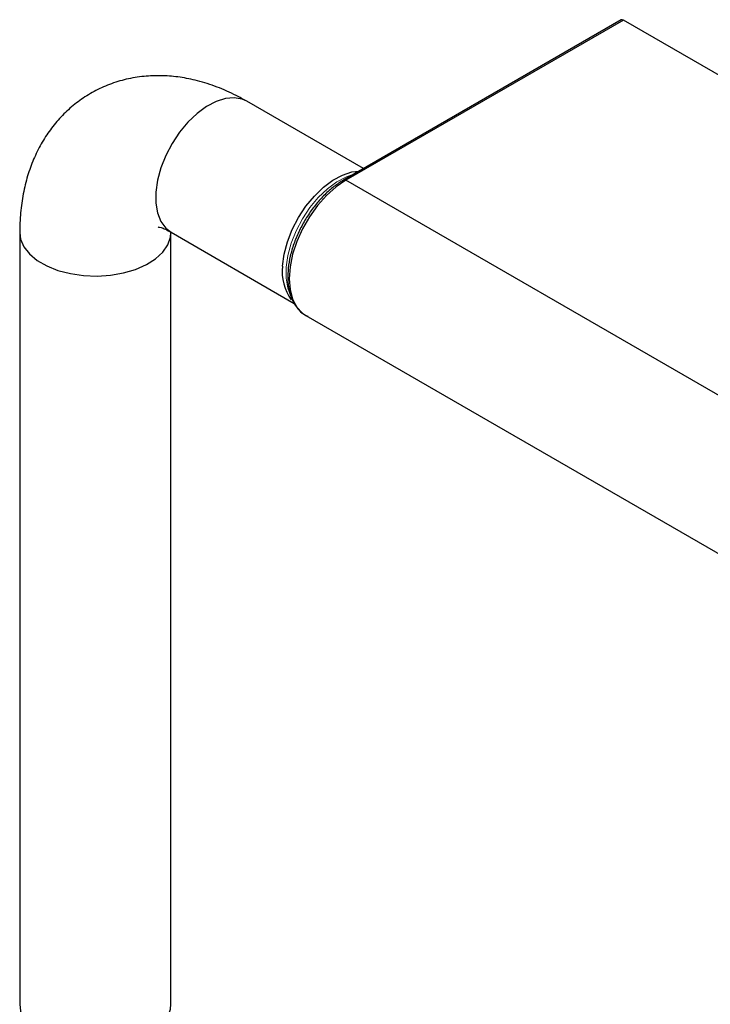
# Model space of a CAD drawing. Header units: millimetres. Extents: x -232 to 226, y 12 to 400.
# Tile 4 of 7: x 80 to 153, y 104 to 208. Entities that reach past the tile are written whole.
import ezdxf

# ---------------------------------------------------------------- set-up
doc = ezdxf.new("R2010")
doc.units = ezdxf.units.MM

msp = doc.modelspace()

# ---------------------------------------------------------------- linework, layer by layer
at = {"color": 7, "linetype": 'Continuous', "lineweight": 25}
for p, q in [((143.407, 208.218), (114.062, 191.278)), ((143.657, 208.193), (114.312, 191.253)), ((220.731, 163.699), (143.657, 208.193)), ((116.155, 192.486), (103.816, 199.609)), ((191.386, 146.759), (114.312, 191.253)), ((79.795, 185.739), (79.795, 104.085)), ((95.795, 104.085), (95.795, 185.739)), ((95.816, 185.752), (108.846, 178.23)), ((110.062, 176.951), (187.137, 132.457))]:
    msp.add_line(p, q, dxfattribs=at)
at = {"color": 8, "linetype": 'Continuous', "lineweight": 25, "flags": 128}
for points in [[(103.816, 199.609), (103.343, 199.824), (102.497, 199.98), (101.564, 199.902), (100.575, 199.592), (99.562, 199.06), (98.557, 198.322), (97.593, 197.404), (96.7, 196.333), (95.907, 195.145), (95.24, 193.878), (94.719, 192.572), (94.363, 191.27), (94.182, 190.013), (94.182, 188.842), (94.363, 187.795), (94.719, 186.904), (95.24, 186.199), (95.816, 185.752)], [(114.312, 191.253), (113.268, 190.545), (112.256, 189.648), (111.307, 188.588), (110.448, 187.399), (109.707, 186.116), (109.107, 184.778), (108.664, 183.426), (108.393, 182.1), (108.301, 180.842), (108.393, 179.69), (108.664, 178.678), (109.107, 177.837), (109.707, 177.193), (110.062, 176.951)], [(79.795, 185.738), (79.894, 185.016), (80.244, 184.213), (80.837, 183.459), (81.654, 182.779), (82.668, 182.193), (83.847, 181.722), (85.153, 181.38), (86.544, 181.177), (87.975, 181.122), (89.4, 181.214), (90.774, 181.452), (92.051, 181.828), (93.193, 182.33), (94.16, 182.941), (94.923, 183.642), (95.457, 184.41), (95.745, 185.222), (95.795, 185.737)], [(79.795, 104.085), (79.894, 103.362), (80.244, 102.559), (80.837, 101.805), (81.654, 101.125), (82.668, 100.539), (83.847, 100.068), (85.153, 99.725), (86.544, 99.523), (87.975, 99.467), (89.4, 99.56), (90.774, 99.798), (92.051, 100.174), (93.193, 100.676), (94.16, 101.287), (94.923, 101.988), (95.457, 102.756), (95.745, 103.567), (95.795, 104.085)]]:
    msp.add_lwpolyline(points, dxfattribs=at)
at = {"color": 7, "linetype": 'Continuous', "lineweight": 25, "flags": 128}
msp.add_lwpolyline([(107.611, 182.174), (107.78, 183.426), (108.124, 184.726), (108.634, 186.033), (109.292, 187.304), (110.077, 188.499), (110.964, 189.579), (111.924, 190.509), (112.928, 191.259), (113.941, 191.806), (114.933, 192.132), (115.706, 192.227)], dxfattribs=at)
at = {"color": 144, "linetype": 'Continuous', "lineweight": 18, "flags": 128}
msp.add_lwpolyline([(115.121, 191.889), (114.364, 191.632), (113.351, 191.1), (112.346, 190.362), (111.381, 189.444), (110.488, 188.373), (109.695, 187.185), (109.028, 185.918), (108.508, 184.612), (108.152, 183.31), (107.971, 182.053), (107.971, 180.882), (108.152, 179.835), (108.492, 178.973)], dxfattribs=at)
at = {"color": 7, "linetype": 'Continuous', "lineweight": 25}
for centre, radius, start, end in [((143.51, 207.989), 0.251, 54.38242, 114.30712), ((112.485, 181.522), 4.917, 172.3807, 216.42881)]:
    msp.add_arc(centre, radius, start, end, dxfattribs=at)
at = {"color": 8, "linetype": 'Continuous', "lineweight": 25}
msp.add_arc((114.167, 191.062), 0.24, 52.74643, 115.95821, dxfattribs=at)
at = {"color": 7, "linetype": 'Continuous', "lineweight": 25}
for points, knots in [([(103.816, 199.609), (103.444, 199.815), (102.416, 200.387), (100.683, 201.151), (98.696, 201.791), (96.78, 202.179), (94.967, 202.343), (93.136, 202.3), (91.309, 202.03), (89.516, 201.515), (87.846, 200.785), (86.312, 199.857), (84.926, 198.751), (83.695, 197.482), (82.624, 196.067), (81.716, 194.513), (80.974, 192.827), (80.402, 191.015), (80.01, 189.079), (79.821, 187.307), (79.802, 186.174), (79.795, 185.739)], [0, 0, 0, 0, 0.0355365, 0.0982872, 0.1607405, 0.2151873, 0.2680417, 0.3194918, 0.3751661, 0.4292903, 0.4821007, 0.5340116, 0.5854298, 0.6366823, 0.6882152, 0.7404694, 0.7938622, 0.8487448, 0.9053311, 0.9636145, 1, 1, 1, 1]), ([(114.062, 191.278), (113.883, 191.169), (113.368, 190.856), (112.532, 190.197), (111.589, 189.267), (110.72, 188.202), (109.947, 187.034), (109.291, 185.794), (108.768, 184.515), (108.393, 183.229), (108.178, 181.969), (108.13, 180.767), (108.256, 179.655), (108.557, 178.663), (109.031, 177.833), (109.602, 177.212), (110.063, 176.971), (110.261, 176.868)], [0, 0, 0, 0, 0.0371169, 0.1072873, 0.1773835, 0.2473676, 0.3172761, 0.3871686, 0.4571041, 0.5271393, 0.5973454, 0.6677812, 0.7384539, 0.8091521, 0.8792622, 0.9479807, 1, 1, 1, 1]), ([(94.439, 186.317), (94.444, 186.317), (94.455, 186.317), (94.721, 186.259), (95.174, 186.097), (95.601, 185.867), (95.816, 185.752)], [0, 0, 0, 0, 0.2083746, 0.4776489, 0.7371087, 1, 1, 1, 1])]:
    msp.add_open_spline(points, degree=3, knots=knots, dxfattribs=at)

doc.saveas('drawing.dxf')
